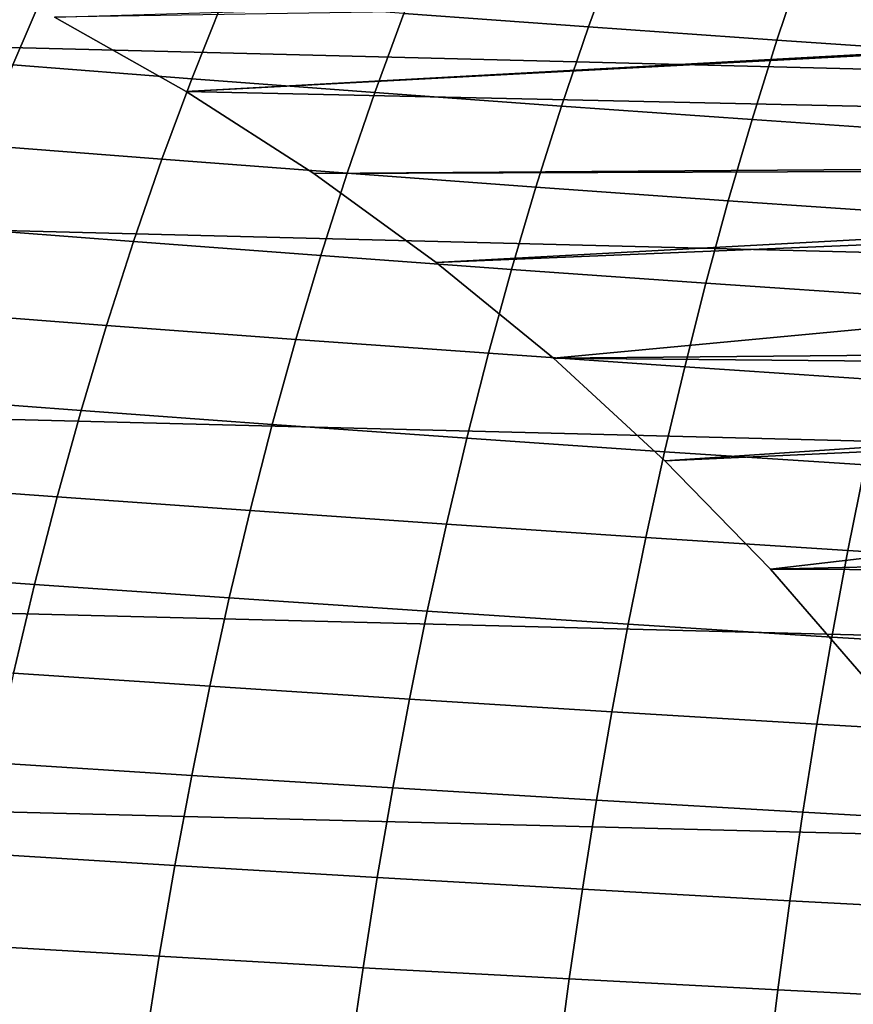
# Model space of a CAD drawing. Header units: metres. Extents: x -23 to 242, y -40 to 23.
# Tile 102 of 256: x 6.35 to 10.75, y 7.17 to 12.37. Entities that reach past the tile are written whole.
import ezdxf

# ---------------------------------------------------------------- set-up
doc = ezdxf.new("R2010")
doc.units = ezdxf.units.M
doc.layers.add('solid_10171013', color=7, linetype='CONTINUOUS')

msp = doc.modelspace()

# ---------------------------------------------------------------- linework, layer by layer
at = {"layer": 'solid_10171013'}
for points in [[(-17.795063, 13.769), (18.469526, 12.85012), (19.096766, 11.898045), (-18.469597, 12.850019)], [(-18.469597, 12.850019), (19.096766, 11.898045), (19.675112, 10.915094), (-19.09683, 11.89794)], [(9.503483, 12.741181, 260.865356), (8.539511, 12.810128, 260.051239), (8.37836, 12.401736, 260.28775), (9.354014, 12.330904, 261.096436)], [(10.486554, 12.673036, 261.650787), (9.503483, 12.741181, 260.865356), (9.354014, 12.330904, 261.096436), (10.348318, 12.260956, 261.876129)], [(11.486568, 12.605948, 262.406067), (10.486554, 12.673036, 261.650787), (10.348318, 12.260956, 261.876129), (11.359084, 12.192153, 262.625397)], [(6.491208, 12.545002, 258.589905), (5.583809, 12.616909, 257.704041), (5.393795, 12.203621, 257.944122), (6.31366, 12.130129, 258.825684)], [(7.423408, 12.473189, 259.451691), (6.491208, 12.545002, 258.589905), (6.31366, 12.130129, 258.825684), (7.257966, 12.056812, 259.68277)], [(6.53327, 12.382096, 150), (7.229609, 11.988859, 150), (18.059151, 12.56448, 150)], [(7.902267, 11.556557, 150), (18.672447, 11.633557, 150), (18.059151, 12.56448, 150), (7.229609, 11.988859, 150)], [(7.229609, 11.988859, 150.25), (6.53327, 12.382096, 150.25), (10.906385, 12.514415, 150.25), (11.247102, 12.209121, 150.25)], [(8.37836, 12.401736, 260.28775), (7.423408, 12.473189, 259.451691), (7.257966, 12.056812, 259.68277), (8.224629, 11.983933, 260.513763)], [(6.53327, 12.382096, 150.25), (7.229609, 11.988859, 150.25), (7.229609, 11.988859, 150), (6.53327, 12.382096, 150)], [(9.354014, 12.330904, 261.096436), (8.37836, 12.401736, 260.28775), (8.224629, 11.983933, 260.513763), (9.211572, 11.911756, 261.317047)], [(10.348318, 12.260956, 261.876129), (9.354014, 12.330904, 261.096436), (9.211572, 11.911756, 261.317047), (10.216709, 11.840541, 262.091034)], [(11.359084, 12.192153, 262.625397), (10.348318, 12.260956, 261.876129), (10.216709, 11.840541, 262.091034), (11.237829, 11.770551, 262.834381)], [(7.229609, 11.988859, 150.25), (11.247102, 12.209121, 150.25), (11.579466, 11.894355, 150.25)], [(7.257966, 12.056812, 259.68277), (6.31366, 12.130129, 258.825684), (6.144303, 11.705437, 259.050903), (7.100319, 11.631137, 259.90329)], [(8.224629, 11.983933, 260.513763), (7.257966, 12.056812, 259.68277), (7.100319, 11.631137, 259.90329), (8.078294, 11.557354, 260.729248)], [(7.229609, 11.988859, 150.25), (7.902267, 11.556557, 150.25), (7.902267, 11.556557, 150), (7.229609, 11.988859, 150)], [(7.902267, 11.556557, 150.25), (7.229609, 11.988859, 150.25), (11.579466, 11.894355, 150.25), (11.902966, 11.570627, 150.25)], [(9.211572, 11.911756, 261.317047), (8.224629, 11.983933, 260.513763), (8.078294, 11.557354, 260.729248), (9.076118, 11.484348, 261.527222)], [(10.216709, 11.840541, 262.091034), (9.211572, 11.911756, 261.317047), (9.076118, 11.484348, 261.527222), (10.091678, 11.41238, 262.295624)], [(-19.09683, 11.89794), (19.675112, 10.915094), (20.202652, 9.90465), (-19.675173, 10.914987)], [(11.237829, 11.770551, 262.834381), (10.216709, 11.840541, 262.091034), (10.091678, 11.41238, 262.295624), (11.12274, 11.341711, 263.033142)], [(7.100319, 11.631137, 259.90329), (6.144303, 11.705437, 259.050903), (5.983141, 11.271598, 259.265564), (6.950458, 11.196817, 260.113312)], [(8.078294, 11.557354, 260.729248), (7.100319, 11.631137, 259.90329), (6.950458, 11.196817, 260.113312), (7.939325, 11.122631, 260.934326)], [(7.902267, 11.556557, 150), (8.549062, 11.086627, 150), (18.672447, 11.633557, 150)], [(9.167984, 10.580544, 150), (19.237938, 10.672446, 150), (18.672447, 11.633557, 150), (8.549062, 11.086627, 150)], [(8.549062, 11.086627, 150.25), (7.902267, 11.556557, 150.25), (11.902966, 11.570627, 150.25), (12.217314, 11.238194, 150.25)], [(7.902267, 11.556557, 150.25), (8.549062, 11.086627, 150.25), (8.549062, 11.086627, 150), (7.902267, 11.556557, 150)], [(9.076118, 11.484348, 261.527222), (8.078294, 11.557354, 260.729248), (7.939325, 11.122631, 260.934326), (8.947609, 11.049296, 261.727051)], [(10.091678, 11.41238, 262.295624), (9.076118, 11.484348, 261.527222), (8.947609, 11.049296, 261.727051), (9.973172, 10.977067, 262.489929)], [(11.12274, 11.341711, 263.033142), (10.091678, 11.41238, 262.295624), (9.973172, 10.977067, 262.489929), (11.013757, 10.9062, 263.221802)], [(6.950458, 11.196817, 260.113312), (5.983141, 11.271598, 259.265564), (5.83018, 10.829284, 259.469666), (6.808369, 10.754507, 260.312836)], [(9.167984, 10.580544, 150.25), (8.549062, 11.086627, 150.25), (12.217314, 11.238194, 150.25), (12.522557, 10.897037, 150.25)], [(7.939325, 11.122631, 260.934326), (6.950458, 11.196817, 260.113312), (6.808369, 10.754507, 260.312836), (7.807698, 10.680399, 261.128967)], [(8.947609, 11.049296, 261.727051), (7.939325, 11.122631, 260.934326), (7.807698, 10.680399, 261.128967), (8.826008, 10.60721, 261.916565)], [(8.549062, 11.086627, 150.25), (9.167984, 10.580544, 150.25), (9.167984, 10.580544, 150), (8.549062, 11.086627, 150)], [(9.973172, 10.977067, 262.489929), (8.947609, 11.049296, 261.727051), (8.826008, 10.60721, 261.916565), (9.861139, 10.535191, 262.674133)], [(11.013757, 10.9062, 263.221802), (9.973172, 10.977067, 262.489929), (9.861139, 10.535191, 262.674133), (10.910816, 10.464587, 263.400421)], [(-19.675173, 10.914987), (20.202652, 9.90465), (20.678564, 8.868315), (-20.202705, 9.904541)], [(9.167984, 10.580544, 150.25), (12.522557, 10.897037, 150.25), (12.818088, 10.547823, 150.25)], [(6.808369, 10.754507, 260.312836), (5.83018, 10.829284, 259.469666), (5.685423, 10.379169, 259.663208), (6.67404, 10.304859, 260.501892)], [(7.807698, 10.680399, 261.128967), (6.808369, 10.754507, 260.312836), (6.67404, 10.304859, 260.501892), (7.683383, 10.231291, 261.313293)], [(8.826008, 10.60721, 261.916565), (7.807698, 10.680399, 261.128967), (7.683383, 10.231291, 261.313293), (8.711273, 10.158705, 262.095886)], [(9.167984, 10.580544, 150), (9.757095, 10.039874, 150), (19.237938, 10.672446, 150)], [(10.31443, 9.466385, 150), (19.75375, 9.684454, 150), (19.237938, 10.672446, 150), (9.757095, 10.039874, 150)], [(9.861139, 10.535191, 262.674133), (8.826008, 10.60721, 261.916565), (8.711273, 10.158705, 262.095886), (9.755527, 10.087341, 262.848236)], [(9.167984, 10.580544, 150.25), (9.757095, 10.039874, 150.25), (9.757095, 10.039874, 150), (9.167984, 10.580544, 150)], [(9.757095, 10.039874, 150.25), (9.167984, 10.580544, 150.25), (12.818088, 10.547823, 150.25), (13.104044, 10.190375, 150.25)], [(10.910816, 10.464587, 263.400421), (9.861139, 10.535191, 262.674133), (9.755527, 10.087341, 262.848236), (10.813856, 10.01744, 263.569183)], [(6.67404, 10.304859, 260.501892), (5.685423, 10.379169, 259.663208), (5.548875, 9.921924, 259.846191), (6.54746, 9.84853, 260.680511)], [(7.683383, 10.231291, 261.313293), (6.67404, 10.304859, 260.501892), (6.54746, 9.84853, 260.680511), (7.566355, 9.775942, 261.487274)], [(8.711273, 10.158705, 262.095886), (7.683383, 10.231291, 261.313293), (7.566355, 9.775942, 261.487274), (8.603363, 9.704391, 262.265015)], [(10.31443, 9.466385, 150.25), (9.757095, 10.039874, 150.25), (13.104044, 10.190375, 150.25), (13.380033, 9.825207, 150.25)], [(9.755527, 10.087341, 262.848236), (8.711273, 10.158705, 262.095886), (8.603363, 9.704391, 262.265015), (9.656284, 9.634109, 263.01236)], [(10.813856, 10.01744, 263.569183), (9.755527, 10.087341, 262.848236), (9.656284, 9.634109, 263.01236), (10.722815, 9.565326, 263.728149)], [(9.757095, 10.039874, 150.25), (10.31443, 9.466385, 150.25), (10.31443, 9.466385, 150), (9.757095, 10.039874, 150)], [(11.883814, 9.949241, 264.257904), (10.813856, 10.01744, 263.569183), (10.722815, 9.565326, 263.728149), (11.800502, 9.49827, 264.411621)], [(-20.202705, 9.904541), (20.678564, 8.868315), (21.101294, 7.809244), (-20.678612, 8.868203)], [(6.54746, 9.84853, 260.680511), (5.548875, 9.921924, 259.846191), (5.420527, 9.458202, 260.018585), (6.428605, 9.386149, 260.848694)], [(7.566355, 9.775942, 261.487274), (6.54746, 9.84853, 260.680511), (6.428605, 9.386149, 260.848694), (7.456577, 9.314962, 261.651001)], [(8.603363, 9.704391, 262.265015), (7.566355, 9.775942, 261.487274), (7.456577, 9.314962, 261.651001), (8.502231, 9.244862, 262.424103)], [(10.31443, 9.466385, 150.25), (13.380033, 9.825207, 150.25), (13.64576, 9.452669, 150.25)], [(9.656284, 9.634109, 263.01236), (8.603363, 9.704391, 262.265015), (8.502231, 9.244862, 262.424103), (9.563352, 9.176064, 263.166626)], [(10.31443, 9.466385, 150), (10.838008, 8.86213, 150), (19.75375, 9.684454, 150)], [(10.722815, 9.565326, 263.728149), (9.656284, 9.634109, 263.01236), (9.563352, 9.176064, 263.166626), (10.637625, 9.10879, 263.877472)], [(11.800502, 9.49827, 264.411621), (10.722815, 9.565326, 263.728149), (10.637625, 9.10879, 263.877472), (11.722593, 9.043257, 264.555908)], [(10.31443, 9.466385, 150.25), (10.838008, 8.86213, 150.25), (10.838008, 8.86213, 150), (10.31443, 9.466385, 150)], [(10.838008, 8.86213, 150.25), (10.31443, 9.466385, 150.25), (13.64576, 9.452669, 150.25), (13.901298, 9.072687, 150.25)], [(6.428605, 9.386149, 260.848694), (5.420527, 9.458202, 260.018585), (5.300264, 8.988523, 260.180542), (6.317354, 8.918212, 261.006592)], [(7.456577, 9.314962, 261.651001), (6.428605, 9.386149, 260.848694), (6.317354, 8.918212, 261.006592), (7.353926, 8.848819, 261.804626)], [(8.502231, 9.244862, 262.424103), (7.456577, 9.314962, 261.651001), (7.353926, 8.848819, 261.804626), (8.407753, 8.78055, 262.573273)], [(9.563352, 9.176064, 263.166626), (8.502231, 9.244862, 262.424103), (8.407753, 8.78055, 262.573273), (9.476608, 8.713613, 263.311188)], [(10.637625, 9.10879, 263.877472), (9.563352, 9.176064, 263.166626), (9.476608, 8.713613, 263.311188), (10.558167, 8.648212, 264.017303)], [(11.722593, 9.043257, 264.555908), (10.637625, 9.10879, 263.877472), (10.558167, 8.648212, 264.017303), (11.649973, 8.584554, 264.690918)], [(7.353926, 8.848819, 261.804626), (6.317354, 8.918212, 261.006592), (6.213548, 8.445148, 261.154388), (7.258244, 8.377913, 261.948303)], [(-20.678612, 8.868203), (21.101294, 7.809244), (21.469736, 6.730536), (-21.101337, 7.809125)], [(8.407753, 8.78055, 262.573273), (7.353926, 8.848819, 261.804626), (7.258244, 8.377913, 261.948303), (8.319777, 8.311831, 262.712677)], [(9.476608, 8.713613, 263.311188), (8.407753, 8.78055, 262.573273), (8.319777, 8.311831, 262.712677), (9.395906, 8.247099, 263.446228)], [(10.558167, 8.648212, 264.017303), (9.476608, 8.713613, 263.311188), (9.395906, 8.247099, 263.446228), (10.484303, 8.183906, 264.147827)], [(11.649973, 8.584554, 264.690918), (10.558167, 8.648212, 264.017303), (10.484303, 8.183906, 264.147827), (11.582509, 8.122443, 264.816895)], [(7.258244, 8.377913, 261.948303), (6.213548, 8.445148, 261.154388), (6.117029, 7.967391, 261.292236), (7.169377, 7.902647, 262.082245)], [(8.319777, 8.311831, 262.712677), (7.258244, 8.377913, 261.948303), (7.169377, 7.902647, 262.082245), (8.238151, 7.839079, 262.84256)], [(9.395906, 8.247099, 263.446228), (8.319777, 8.311831, 262.712677), (8.238151, 7.839079, 262.84256), (9.321101, 7.776865, 263.571899)], [(10.484303, 8.183906, 264.147827), (9.395906, 8.247099, 263.446228), (9.321101, 7.776865, 263.571899), (10.415895, 7.716182, 264.269226)], [(11.582509, 8.122443, 264.816895), (10.484303, 8.183906, 264.147827), (10.415895, 7.716182, 264.269226), (11.520075, 7.657208, 264.93396)], [(7.169377, 7.902647, 262.082245), (6.117029, 7.967391, 261.292236), (6.027633, 7.485374, 261.420349), (7.087163, 7.423427, 262.206573)], [(8.238151, 7.839079, 262.84256), (7.169377, 7.902647, 262.082245), (7.087163, 7.423427, 262.206573), (8.162719, 7.362666, 262.963043)], [(-21.101337, 7.809125), (21.469736, 6.730536), (21.783175, 5.634114), (-21.469774, 6.730415)], [(9.321101, 7.776865, 263.571899), (8.238151, 7.839079, 262.84256), (8.162719, 7.362666, 262.963043), (9.252043, 7.303254, 263.688385)], [(10.415895, 7.716182, 264.269226), (9.321101, 7.776865, 263.571899), (9.252043, 7.303254, 263.688385), (10.352799, 7.245355, 264.381683)], [(11.520075, 7.657208, 264.93396), (10.415895, 7.716182, 264.269226), (10.352799, 7.245355, 264.381683), (11.462535, 7.189131, 265.042328)], [(7.087163, 7.423427, 262.206573), (6.027633, 7.485374, 261.420349), (5.945196, 6.999529, 261.538849), (7.011442, 6.940654, 262.321533)], [(8.162719, 7.362666, 262.963043), (7.087163, 7.423427, 262.206573), (7.011442, 6.940654, 262.321533), (8.093324, 6.882964, 263.07431)], [(9.252043, 7.303254, 263.688385), (8.162719, 7.362666, 262.963043), (8.093324, 6.882964, 263.07431), (9.188581, 6.826609, 263.795929)], [(10.352799, 7.245355, 264.381683), (9.252043, 7.303254, 263.688385), (9.188581, 6.826609, 263.795929), (10.294874, 6.771737, 264.485382)], [(11.462535, 7.189131, 265.042328), (10.352799, 7.245355, 264.381683), (10.294874, 6.771737, 264.485382), (11.409756, 6.718495, 265.142181)]]:
    msp.add_3dface(points, dxfattribs=at)

doc.saveas('drawing.dxf')
